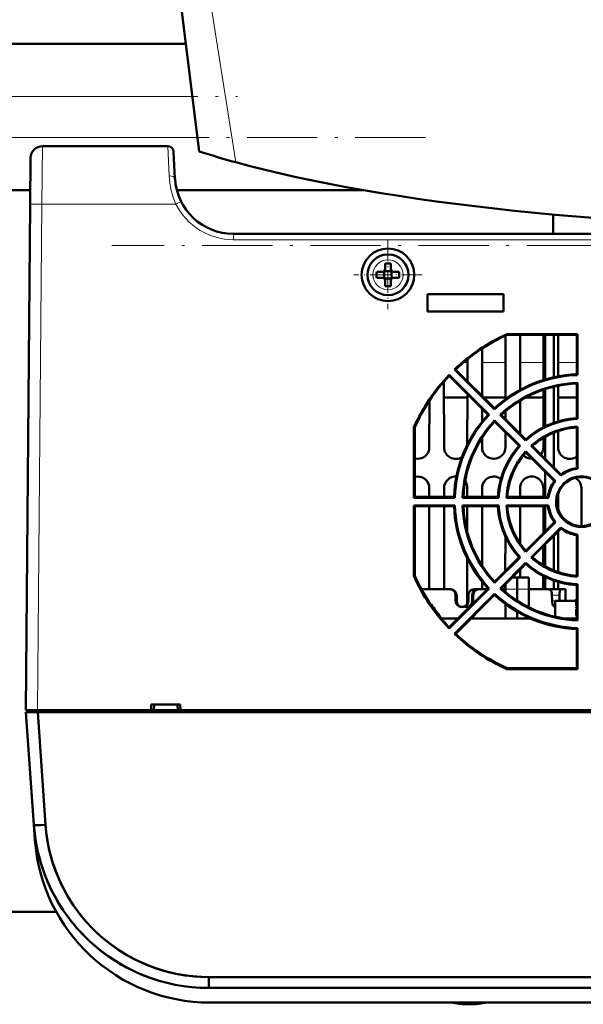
# Model space of a CAD drawing. Extents: x -1976 to 2357, y -1962 to 888.
# Tile 2 of 53: x -248 to -151, y -1810 to -1642. Entities that reach past the tile are written whole.
import ezdxf

# ---------------------------------------------------------------- set-up
doc = ezdxf.new("R2010")
doc.units = 0
doc.linetypes.add('DASHDOT', pattern=[18.5, 12, -3, 0.5, -3])

msp = doc.modelspace()

# ---------------------------------------------------------------- linework, layer by layer
at = {"color": 7, "lineweight": 50}
for p, q in [((-216.95, -1664.34), (-220.43, -1635.95)), ((-219.21, -1645.95), (-295.43, -1645.95)), ((-243.75, -1663.45), (-222.31, -1663.45)), ((-239.51, -1663.45), (-239.5, -1663.45)), ((-223.63, -1663.45), (-223.65, -1663.45)), ((-245.81, -1673.36), (-245.75, -1665.43)), ((-221.07, -1668.97), (-221.31, -1664.4)), ((-245.79, -1670.95), (-295.43, -1670.95)), ((-188.9, -1670.95), (-220.76, -1670.95)), ((-246.57, -1759.95), (-245.81, -1673.36)), ((-156.43, -1678.45), (-156.43, -1675.14)), ((-3.21, -1678.45), (-211.09, -1678.45)), ((29.94, -1678.45), (-211.08, -1678.45)), ((-185.15, -1683.53), (-185.15, -1684.45)), ((-184.15, -1683.53), (-184.15, -1684.45)), ((-186.57, -1684.95), (-185.65, -1684.95)), ((-186.57, -1685.95), (-185.65, -1685.95)), ((-185.29, -1684.82), (-185.3, -1684.8)), ((-185.29, -1686.09), (-185.3, -1686.1)), ((-184.02, -1684.82), (-185.29, -1684.82)), ((-185.29, -1684.82), (-185.29, -1686.09)), ((-185.29, -1686.09), (-184.02, -1686.09)), ((-184.02, -1684.82), (-184, -1684.8)), ((-184.02, -1684.82), (-184.02, -1686.09)), ((-184.02, -1686.09), (-184, -1686.1)), ((-182.73, -1684.95), (-183.65, -1684.95)), ((-182.73, -1685.95), (-183.65, -1685.95)), ((-185.15, -1687.37), (-185.15, -1686.45)), ((-184.15, -1687.37), (-184.15, -1686.45)), ((-177.87, -1688.75), (-177.87, -1691.75)), ((-164.87, -1688.75), (-177.87, -1688.75)), ((-164.87, -1691.75), (-164.87, -1688.75)), ((-177.87, -1691.75), (-164.87, -1691.75)), ((-164.57, -1695.87), (-164.57, -1706.77)), ((-164.29, -1695.62), (-164.27, -1695.74)), ((-164.29, -1695.62), (-152.24, -1695.62)), ((-152.36, -1695.74), (-164.27, -1695.74)), ((-162.07, -1705.16), (-162.07, -1695.74)), ((-158.07, -1695.74), (-158.07, -1703.45)), ((-157.77, -1695.74), (-157.77, -1703.36)), ((-156.27, -1695.74), (-156.27, -1702.98)), ((-155.57, -1702.83), (-155.57, -1695.74)), ((-152.24, -1695.62), (-152.36, -1695.74)), ((-152.36, -1695.74), (-152.36, -1702.48)), ((-152.24, -1695.62), (-152.24, -1702.59)), ((-168.57, -1706.14), (-168.57, -1698.08)), ((-171.07, -1699.88), (-171.07, -1703.63)), ((-174.19, -1702.57), (-167.35, -1709.41)), ((-174.19, -1702.57), (-174.19, -1702.75)), ((-174.19, -1702.75), (-167.53, -1709.41)), ((-173.25, -1701.63), (-173.08, -1701.63)), ((-166.41, -1708.47), (-173.25, -1701.63)), ((-166.41, -1708.29), (-173.08, -1701.63)), ((-152.36, -1702.48), (-152.24, -1702.59)), ((-175.06, -1714.95), (-175.07, -1703.71)), ((-156.27, -1704.6), (-156.27, -1710.75)), ((-155.57, -1710.53), (-155.57, -1704.44)), ((-152.36, -1704.06), (-152.24, -1703.93)), ((-152.36, -1704.06), (-152.36, -1709.98)), ((-152.24, -1703.93), (-152.24, -1710.1)), ((-171.07, -1705.87), (-171.08, -1714.53)), ((-158.07, -1705.12), (-158.08, -1711.53)), ((-157.77, -1705.02), (-157.77, -1711.37)), ((-177.57, -1706.99), (-177.58, -1714.95)), ((-175.07, -1706.45), (-171.07, -1706.45)), ((-168.25, -1706.45), (-164.57, -1706.45)), ((-162.06, -1712.64), (-162.07, -1706.98)), ((-161.14, -1706.45), (-158.07, -1706.45)), ((-155.57, -1706.45), (-152.36, -1706.45)), ((-168.57, -1710.61), (-168.57, -1708.37)), ((-167.53, -1709.41), (-167.35, -1709.41)), ((-166.41, -1708.29), (-166.41, -1708.47)), ((-165.29, -1709.41), (-165.47, -1709.41)), ((-161.11, -1713.78), (-165.47, -1709.41)), ((-161.1, -1713.6), (-165.29, -1709.41)), ((-164.57, -1708.78), (-164.58, -1710.13)), ((-166.41, -1710.35), (-162.05, -1714.72)), ((-166.41, -1710.53), (-166.41, -1710.35)), ((-166.41, -1710.53), (-162.22, -1714.72)), ((-152.36, -1709.98), (-152.24, -1710.1)), ((-180.21, -1711.53), (-180.08, -1711.55)), ((-180.21, -1723.59), (-180.21, -1711.53)), ((-180.08, -1711.55), (-180.08, -1723.46)), ((-164.58, -1712.37), (-164.58, -1714.95)), ((-156.27, -1712.44), (-156.27, -1718.43)), ((-155.56, -1714.95), (-155.57, -1712.19)), ((-152.36, -1711.57), (-152.24, -1711.43)), ((-152.36, -1711.57), (-152.36, -1718.51)), ((-152.24, -1711.43), (-152.23, -1718.63)), ((-168.56, -1714.95), (-168.56, -1713.32)), ((-162.22, -1714.72), (-162.05, -1714.72)), ((-161.1, -1713.6), (-161.11, -1713.78)), ((-159.98, -1714.72), (-160.16, -1714.72)), ((-155.08, -1719.81), (-160.16, -1714.72)), ((-155.07, -1719.63), (-159.98, -1714.72)), ((-158.08, -1713.34), (-158.08, -1714.95)), ((-157.77, -1713.16), (-157.77, -1716.93)), ((-161.1, -1715.66), (-156.02, -1720.74)), ((-161.1, -1715.84), (-161.1, -1715.66)), ((-161.1, -1715.84), (-156.19, -1720.75)), ((-158.46, -1716.13), (-158.51, -1716.19)), ((-160, -1716.94), (-160.07, -1716.94)), ((-157.77, -1719.17), (-157.77, -1723.46)), ((-155.07, -1719.63), (-155.08, -1719.81)), ((-152.36, -1718.51), (-152.23, -1718.63)), ((-171.47, -1720.76), (-171.46, -1720.78)), ((-156.27, -1720.68), (-156.27, -1720.86)), ((-156.19, -1720.75), (-156.02, -1720.74)), ((-177.58, -1721.95), (-177.58, -1723.46)), ((-175.06, -1723.46), (-175.06, -1721.95)), ((-171.08, -1721.95), (-171.08, -1723.46)), ((-168.56, -1723.46), (-168.56, -1721.95)), ((-162.06, -1723.46), (-162.06, -1721.95)), ((-158.08, -1721.95), (-158.08, -1723.46)), ((-155.56, -1725.58), (-155.56, -1722.92)), ((-151.58, -1721.95), (-151.58, -1728.45)), ((-180.08, -1723.46), (-180.21, -1723.59)), ((-173.22, -1723.59), (-180.21, -1723.59)), ((-173.35, -1723.46), (-180.08, -1723.46)), ((-173.35, -1723.46), (-173.22, -1723.59)), ((-171.76, -1723.46), (-171.9, -1723.59)), ((-165.72, -1723.59), (-171.9, -1723.59)), ((-165.84, -1723.46), (-171.76, -1723.46)), ((-165.84, -1723.46), (-165.72, -1723.59)), ((-164.25, -1723.46), (-164.39, -1723.59)), ((-157.19, -1723.59), (-164.39, -1723.59)), ((-157.31, -1723.46), (-164.25, -1723.46)), ((-157.31, -1723.46), (-157.19, -1723.59)), ((-180.21, -1724.91), (-173.22, -1724.91)), ((-180.07, -1725.05), (-180.21, -1724.91)), ((-180.21, -1736.98), (-180.21, -1724.91)), ((-180.07, -1725.05), (-173.35, -1725.05)), ((-180.07, -1725.05), (-180.07, -1736.95)), ((-177.58, -1725.05), (-177.59, -1739.25)), ((-175.05, -1739.25), (-175.06, -1725.05)), ((-173.35, -1725.05), (-173.22, -1724.91)), ((-171.9, -1724.91), (-165.72, -1724.91)), ((-171.76, -1725.05), (-171.9, -1724.91)), ((-171.76, -1725.05), (-165.84, -1725.05)), ((-171.08, -1725.05), (-171.08, -1729.48)), ((-168.55, -1735.19), (-168.56, -1725.05)), ((-165.84, -1725.05), (-165.72, -1724.91)), ((-164.39, -1724.91), (-157.19, -1724.91)), ((-164.25, -1725.05), (-164.39, -1724.91)), ((-164.25, -1725.05), (-157.31, -1725.05)), ((-162.06, -1731.42), (-162.06, -1725.05)), ((-158.08, -1725.05), (-158.08, -1729.64)), ((-157.77, -1725.05), (-157.77, -1729.32)), ((-157.31, -1725.05), (-157.19, -1724.91)), ((-156.19, -1727.75), (-161.1, -1732.65)), ((-156.01, -1727.76), (-161.1, -1732.85)), ((-156.27, -1727.64), (-156.27, -1727.82)), ((-156.19, -1727.75), (-156.01, -1727.76)), ((-160.17, -1733.79), (-155.08, -1728.69)), ((-159.97, -1733.78), (-155.07, -1728.88)), ((-155.55, -1736.31), (-155.56, -1729.37)), ((-155.07, -1728.88), (-155.08, -1728.69)), ((-152.37, -1729.99), (-152.23, -1729.87)), ((-152.23, -1729.87), (-152.23, -1737.08)), ((-164.58, -1730.17), (-164.59, -1736.14)), ((-157.77, -1731.58), (-157.77, -1735.34)), ((-156.27, -1730.08), (-156.27, -1736.05)), ((-152.37, -1729.99), (-152.37, -1736.93)), ((-161.1, -1732.65), (-161.1, -1732.85)), ((-158.09, -1731.89), (-158.09, -1735.15)), ((-171.09, -1733.96), (-171.09, -1741.83)), ((-162.23, -1733.78), (-166.41, -1737.96)), ((-162.04, -1733.79), (-166.41, -1738.16)), ((-165.48, -1739.09), (-161.11, -1734.72)), ((-165.28, -1739.09), (-161.1, -1734.91)), ((-162.23, -1733.78), (-162.04, -1733.79)), ((-161.1, -1734.91), (-161.11, -1734.72)), ((-159.97, -1733.78), (-160.17, -1733.79)), ((-162.05, -1737.25), (-162.05, -1735.87)), ((-180.21, -1736.98), (-180.07, -1736.95)), ((-168.55, -1739.25), (-168.55, -1737.92)), ((-166.41, -1737.96), (-166.41, -1738.16)), ((-163.44, -1737.25), (-162.57, -1737.25)), ((-162.57, -1739.21), (-162.57, -1737.25)), ((-160.57, -1737.25), (-162.57, -1737.25)), ((-160.57, -1739.21), (-160.57, -1737.25)), ((-158.09, -1736.98), (-158.09, -1739.25)), ((-157.77, -1737.14), (-157.77, -1739.25)), ((-156.27, -1737.76), (-156.27, -1739.25)), ((-155.55, -1739.25), (-155.55, -1737.99)), ((-152.37, -1736.93), (-152.23, -1737.08)), ((-174.07, -1739.25), (-178.93, -1739.25)), ((-167.54, -1739.09), (-174.19, -1745.74)), ((-167.34, -1739.09), (-174.19, -1745.95)), ((-173.89, -1739.25), (-174.07, -1739.25)), ((-173.27, -1746.87), (-166.41, -1740.02)), ((-169.91, -1739.25), (-169.25, -1739.25)), ((-169.25, -1739.25), (-169.07, -1739.25)), ((-167.7, -1739.25), (-169.07, -1739.25)), ((-167.54, -1739.09), (-167.34, -1739.09)), ((-166.41, -1740.22), (-166.41, -1740.02)), ((-165.28, -1739.09), (-165.48, -1739.09)), ((-164.57, -1739.25), (-165.1, -1739.25)), ((-164.59, -1738.4), (-164.59, -1739.25)), ((-164.57, -1738.38), (-164.57, -1739.21)), ((-164.57, -1739.71), (-164.57, -1739.21)), ((-162.57, -1739.21), (-162.57, -1741.19)), ((-160.57, -1739.21), (-160.57, -1742.33)), ((-158.99, -1739.25), (-160.54, -1739.25)), ((-157.15, -1739.25), (-158.99, -1739.25)), ((-155.04, -1739.25), (-156.92, -1739.25)), ((-154.31, -1739.25), (-155.04, -1739.25)), ((-154.28, -1741.25), (-154.31, -1739.25)), ((-154.28, -1741.25), (-154.31, -1739.25)), ((-152.37, -1738.53), (-152.23, -1738.39)), ((-152.37, -1738.53), (-152.37, -1744.43)), ((-152.23, -1738.39), (-152.23, -1744.59)), ((-173.08, -1741.25), (-173.08, -1740.25)), ((-173.06, -1746.87), (-166.41, -1740.22)), ((-172.9, -1740.25), (-172.9, -1741.25)), ((-172.9, -1740.25), (-172.9, -1741.25)), ((-170.9, -1740.25), (-170.9, -1741.25)), ((-170.24, -1740.25), (-170.24, -1741.25)), ((-170.07, -1740.25), (-170.06, -1741.25)), ((-156.61, -1740.25), (-156.6, -1741.25)), ((-156.07, -1741.25), (-152.57, -1741.25)), ((-156.07, -1741.25), (-156.07, -1743.94)), ((-155.34, -1740.25), (-155.32, -1741.25)), ((-152.37, -1741.25), (-152.57, -1741.25)), ((-177.27, -1741.94), (-177.27, -1741.84)), ((-171.57, -1742.25), (-172.08, -1742.25)), ((-171.06, -1742.25), (-171.57, -1742.25)), ((-164.57, -1744.25), (-164.57, -1741.75)), ((-162.57, -1743.07), (-162.57, -1744.25)), ((-156.07, -1742.25), (-156.11, -1742.25)), ((-175.67, -1744.06), (-175.67, -1743.97)), ((-175.51, -1744.25), (-172.7, -1744.25)), ((-170.44, -1744.25), (-160.25, -1744.25)), ((-160.57, -1744.11), (-160.57, -1744.25)), ((-154.39, -1744.25), (-152.37, -1744.25)), ((-152.37, -1744.43), (-152.23, -1744.59)), ((-174.19, -1745.95), (-174.19, -1745.74)), ((-152.37, -1746.04), (-152.23, -1745.9)), ((-152.37, -1746.04), (-152.37, -1752.75)), ((-152.23, -1745.9), (-152.22, -1752.9)), ((-173.27, -1746.87), (-173.06, -1746.87)), ((-164.3, -1752.9), (-164.27, -1752.75)), ((-152.22, -1752.9), (-164.3, -1752.9)), ((-164.27, -1752.75), (-152.37, -1752.75)), ((-152.22, -1752.9), (-152.37, -1752.75)), ((-245.98, -1759.95), (-246.57, -1759.95)), ((-246.55, -1760.25), (-245.2, -1779.54)), ((-245.97, -1760.25), (-246.55, -1760.25)), ((-246.55, -1760.25), (-245.2, -1779.54)), ((-246.55, -1760.25), (-246.07, -1760.25)), ((-245.97, -1760.25), (-246.55, -1760.25)), ((-246.07, -1760.25), (-246.07, -1759.95)), ((-246.07, -1760.25), (-246.07, -1759.95)), ((-246.07, -1760.25), (-244.58, -1760.25)), ((-244.57, -1759.95), (-245.98, -1759.95)), ((-244.55, -1760.25), (-245.97, -1760.25)), ((-244.55, -1760.25), (-245.97, -1760.25)), ((-244.58, -1760.25), (-244.58, -1759.95)), ((-244.58, -1759.95), (63.43, -1759.95)), ((-244.58, -1760.25), (-244.58, -1759.95)), ((-244.58, -1760.25), (63.43, -1760.25)), ((-225.15, -1759.95), (-244.57, -1759.95)), ((-244.55, -1760.25), (-243.21, -1779.54)), ((63.41, -1760.25), (-244.55, -1760.25)), ((-244.55, -1760.25), (-243.21, -1779.54)), ((63.41, -1760.25), (-244.55, -1760.25)), ((-220.16, -1758.95), (-225.15, -1758.95)), ((-225.15, -1759.95), (-225.15, -1758.95)), ((-224.69, -1759.95), (-225.15, -1759.95)), ((-224.9, -1759.95), (-220.4, -1759.95)), ((-224.7, -1759.95), (-224.72, -1759.95)), ((-224.65, -1758.95), (-224.69, -1759.95)), ((-224.59, -1759.95), (-224.63, -1759.95)), ((-224.59, -1759.95), (-220.71, -1759.95)), ((-220.67, -1759.95), (-220.71, -1759.95)), ((-220.65, -1758.95), (-220.61, -1759.95)), ((-220.15, -1759.95), (-220.61, -1759.95)), ((-220.59, -1759.95), (-220.6, -1759.95)), ((-220.15, -1759.95), (-220.16, -1758.95)), ((-93.07, -1759.95), (-220.15, -1759.95)), ((-245.03, -1782.04), (-245.2, -1779.54)), ((-245.03, -1782.04), (-245.2, -1779.54)), ((-242.63, -1783.54), (-242.6, -1783.68)), ((-241.36, -1794.45), (-325.43, -1794.45)), ((-215.27, -1807.45), (-215.27, -1805.59)), ((-215.27, -1805.59), (34.13, -1805.59)), ((-215.27, -1805.59), (-215.27, -1807.45)), ((-215.27, -1805.59), (34.13, -1805.59)), ((-215.27, -1807.45), (34.13, -1807.45)), ((-215.27, -1807.45), (34.13, -1807.45)), ((-215.1, -1809.95), (33.96, -1809.95)), ((-215.1, -1809.95), (33.96, -1809.95))]:
    msp.add_line(p, q, dxfattribs=at)
at = {"color": 7, "lineweight": 18}
for p, q in [((-210.67, -1666.2), (-215.45, -1635.95)), ((-218.1, -1654.95), (-286.43, -1654.95)), ((-217.24, -1661.95), (-286.43, -1661.95)), ((-243.82, -1673.36), (-243.75, -1663.45)), ((-222.07, -1668.54), (-222.31, -1663.45)), ((-221.07, -1668.97), (-221.07, -1668.97)), ((-244.57, -1759.95), (-243.82, -1673.36)), ((-243.82, -1673.36), (-220.92, -1673.36)), ((-211.08, -1678.45), (-211.08, -1679.44)), ((29.94, -1679.44), (-211.08, -1679.44)), ((-171.76, -1700.45), (-171.07, -1700.45)), ((-168.57, -1700.45), (-164.57, -1700.45)), ((-162.07, -1700.45), (-158.07, -1700.45)), ((-155.57, -1700.45), (-152.36, -1700.45)), ((-164.57, -1739.21), (-162.57, -1739.21)), ((-160.57, -1739.21), (-162.57, -1739.21)), ((-172.9, -1740.25), (-173.08, -1740.25)), ((-173.08, -1741.25), (-172.9, -1741.25)), ((-170.24, -1740.25), (-170.07, -1740.25)), ((-170.24, -1741.25), (-170.06, -1741.25)), ((-155.34, -1740.25), (-156.61, -1740.25)), ((-156.6, -1741.25), (-155.32, -1741.25))]:
    msp.add_line(p, q, dxfattribs=at)
at = {"color": 7, "linetype": 'DASHDOT', "lineweight": 18}
for p, q in [((-303.17, -1654.95), (-210.37, -1654.95)), ((-178.24, -1661.95), (-306.09, -1661.95)), ((17.58, -1680.45), (-231.88, -1680.45))]:
    msp.add_line(p, q, dxfattribs=at)
at = {"color": 7, "linetype": 'DASHDOT', "lineweight": 18, "ltscale": 0.292499}
msp.add_line((-184.65, -1679.6), (-184.65, -1691.3), dxfattribs=at)
at = {"color": 7, "linetype": 'DASHDOT', "lineweight": 18, "ltscale": 0.2925}
msp.add_line((-178.8, -1685.45), (-190.5, -1685.45), dxfattribs=at)
at = {"color": 7, "linetype": 'DASHDOT', "lineweight": 18, "ltscale": 0.090002}
msp.add_line((-152.57, -1740.95), (-152.57, -1744.55), dxfattribs=at)
at = {"color": 7, "lineweight": 18}
msp.add_lwpolyline([(-220.92, -1673.36), (-220.03, -1672.93), (-220.02, -1672.93)], dxfattribs=at)
at = {"color": 7, "lineweight": 50}
for points in [[(-156.61, -1740.25), (-156.64, -1739.94), (-156.71, -1739.67), (-156.77, -1739.55), (-156.9, -1739.36), (-157.07, -1739.26), (-157.15, -1739.25)], [(-155.04, -1739.25), (-155.1, -1739.27), (-155.13, -1739.3), (-155.2, -1739.41), (-155.27, -1739.62), (-155.32, -1739.89), (-155.34, -1740.25)], [(-156.11, -1742.25), (-156.2, -1742.23), (-156.3, -1742.16), (-156.38, -1742.06), (-156.52, -1741.77), (-156.59, -1741.42), (-156.6, -1741.25)], [(-243.21, -1779.54), (-243.09, -1780.78), (-242.92, -1782.04), (-242.56, -1783.87), (-242.06, -1785.74), (-241.53, -1787.32), (-240.89, -1788.9), (-240.14, -1790.46), (-239.32, -1791.93), (-238.41, -1793.36), (-237.4, -1794.75), (-236.3, -1796.08), (-235.12, -1797.34), (-233.87, -1798.53), (-232.38, -1799.76), (-230.83, -1800.87), (-229.19, -1801.89), (-227.51, -1802.78), (-225.93, -1803.48), (-224.34, -1804.08), (-222.75, -1804.57), (-220.87, -1805.03), (-219.03, -1805.34), (-217.76, -1805.48), (-216.52, -1805.56), (-215.27, -1805.59)]]:
    msp.add_lwpolyline(points, dxfattribs=at)
for radius in [4.5, 3.5]:
    msp.add_circle((-184.65, -1685.45), radius, dxfattribs=at)
at = {"color": 7, "lineweight": 18}
msp.add_circle((-184.65, -1685.45), 2.57, dxfattribs=at)
at = {"color": 7, "lineweight": 50}
for centre, radius, start, end in [((-243.75, -1665.45), 2, 90, 179.5), ((-222.31, -1664.45), 1, 3, 90), ((-172.32, -1525.46), 145.87, 252.1849, 254.7559), ((-211.08, -1668.45), 10, 183.0006, 270), ((-185.65, -1684.45), 0.5, 270, 0), ((-184.65, -1700.53), 17.01, 89.9932, 91.6779), ((-184.65, -1700.66), 17.14, 88.3285, 90.0004), ((-183.65, -1684.45), 0.5, 180, 270), ((-169.58, -1685.45), 17.01, 178.322, 180.0069), ((-169.58, -1685.45), 17.01, 179.9931, 181.678), ((-185.65, -1686.45), 0.5, 0, 90), ((-183.65, -1686.45), 0.5, 90, 180), ((-199.86, -1685.45), 17.13, 358.3286, 1.6729), ((-184.65, -1670.37), 17.01, 268.3221, 270.0068), ((-184.65, -1670.24), 17.14, 269.9996, 271.6715), ((-151.57, -1724.26), 31.34, 113.9543, 133.7652), ((-151.57, -1724.24), 31.2, 114.0139, 133.5638), ((-151.57, -1724.26), 31.34, 136.2096, 156.0246), ((-151.57, -1724.24), 31.2, 136.4615, 156.0073), ((-151.57, -1724.26), 21.8, 92.0748, 132.9082), ((-151.57, -1724.24), 21.66, 91.7679, 133.2492), ((-151.57, -1724.26), 20.34, 91.8818, 133.1106), ((-151.57, -1724.25), 20.2, 92.2396, 132.768), ((-151.57, -1724.26), 21.8, 137.068, 177.8909), ((-151.57, -1724.24), 21.66, 136.7747, 178.2665), ((-151.57, -1724.26), 20.34, 136.8639, 178.1176), ((-151.57, -1724.25), 20.2, 137.2576, 177.761), ((-151.57, -1724.25), 14.16, 92.6955, 132.3214), ((-151.57, -1724.26), 14.3, 93.1734, 131.8099), ((-151.57, -1724.26), 12.84, 92.9717, 132.0204), ((-151.57, -1724.25), 12.7, 93.5735, 131.4347), ((-151.57, -1724.26), 14.3, 138.1668, 176.7927), ((-151.57, -1724.25), 14.16, 137.7021, 177.3387), ((-179.57, -1714.95), 1.99, 255.2776, 359.9739), ((-173.07, -1714.95), 1.99, 180.0262, 302.9852), ((-166.57, -1714.95), 1.99, 180.0262, 359.974), ((-151.57, -1724.26), 12.84, 137.9536, 177.0274), ((-151.57, -1724.25), 12.7, 138.5917, 176.4278), ((-160.07, -1714.95), 1.99, 223.8718, 270), ((-160.07, -1714.95), 1.99, 323.8155, 359.9738), ((-153.57, -1714.95), 1.99, 180.0262, 307.2446), ((-151.57, -1724.25), 5.66, 96.7289, 128.2872), ((-151.57, -1724.25), 5.8, 97.8739, 127.1102), ((-179.57, -1721.95), 1.99, 359.9739, 104.6915), ((-173.07, -1721.95), 1.99, 86.2164, 180.0261), ((-173.07, -1721.95), 1.99, 359.9739, 36.132), ((-166.57, -1721.95), 1.99, 51.5903, 180.026), ((-160.07, -1721.95), 1.99, 359.9739, 180.026), ((-151.57, -1724.25), 5.8, 142.8683, 172.0934), ((-151.57, -1724.25), 5.66, 141.7347, 173.3041), ((-151.57, -1724.25), 4.34, 0.0175, 179.9826), ((-151.57, -1724.25), 4.2, 359.9993, 180.001), ((-153.57, -1721.95), 1.99, 359.9739, 62.4232), ((-151.57, -1724.25), 4.34, 179.9987, 0.0012), ((-151.57, -1724.25), 4.2, 180.0174, 359.9834), ((-151.57, -1724.26), 21.8, 182.0754, 222.8835), ((-151.57, -1724.24), 21.66, 181.7673, 223.2739), ((-151.57, -1724.26), 20.34, 181.8463, 223.1352), ((-151.57, -1724.25), 20.2, 182.2753, 222.7433), ((-151.57, -1724.26), 14.3, 183.1743, 221.7852), ((-151.57, -1724.25), 14.16, 182.6947, 222.3461), ((-151.57, -1724.26), 12.84, 182.9359, 222.0451), ((-151.57, -1724.25), 12.7, 183.6095, 221.41), ((-151.57, -1724.25), 5.8, 187.8762, 217.0855), ((-151.57, -1724.25), 5.66, 186.7269, 218.3119), ((-151.57, -1724.25), 5.66, 231.71, 263.306), ((-151.57, -1724.25), 5.8, 232.893, 262.0911), ((-151.57, -1724.25), 14.16, 227.6774, 267.3395), ((-151.57, -1724.26), 14.3, 228.1915, 266.7917), ((-151.57, -1724.26), 12.84, 227.9289, 267.0632), ((-151.57, -1724.25), 12.7, 228.6164, 266.3917), ((-151.57, -1724.26), 31.34, 203.9405, 223.7899), ((-151.57, -1724.24), 31.2, 204.0276, 214.5527), ((-174.07, -1740.25), 0.996, 359.7412, 89.7531), ((-173.9, -1740.25), 0.996, 359.7439, 89.729), ((-173.9, -1740.25), 0.996, 359.7439, 89.729), ((-169.91, -1740.25), 0.999, 90.1067, 180.0932), ((-169.91, -1740.25), 0.996, 90.0391, 134.566), ((-169.24, -1740.25), 0.996, 90.265, 180.2624), ((-169.07, -1740.25), 0.996, 90.2462, 180.2594), ((-151.57, -1724.24), 21.66, 226.75, 268.267), ((-151.57, -1724.26), 20.34, 226.8392, 268.1531), ((-151.57, -1724.25), 20.2, 227.2823, 267.7254), ((-157.15, -1739.57), 0.319, 61.5824, 89.5965), ((-157.15, -1739.57), 0.319, 61.5824, 89.5965), ((-156.92, -1739.37), 0.116, 94.3344, 138.5139), ((-156.92, -1739.37), 0.116, 94.2234, 138.5992), ((-156.92, -1739.37), 0.116, 94.2234, 138.5992), ((-172.08, -1741.26), 0.996, 179.7933, 270.0316), ((-171.91, -1741.25), 0.997, 179.8029, 270.0434), ((-171.91, -1741.25), 0.997, 179.8029, 270.0434), ((-171.9, -1741.25), 0.999, 289.4151, 0.0588), ((-171.23, -1741.25), 0.996, 269.9503, 0.2032), ((-171.06, -1741.25), 1, 331.2245, 0.1028), ((-151.57, -1724.26), 21.8, 227.0927, 267.8903), ((-151.57, -1724.25), 31.14, 214.3938, 219.3035), ((-171.9, -1741.25), 1, 269.993, 289.3911), ((-171.06, -1741.25), 0.998, 269.9758, 298.7246), ((-151.57, -1724.24), 31.21, 219.4366, 223.539), ((-151.57, -1724.26), 31.34, 226.1849, 246.0383), ((-151.57, -1724.24), 31.2, 226.4862, 245.9935), ((-215.27, -1777.45), 30, 184, 270), ((-215.27, -1777.45), 30, 184.0001, 250.4409), ((-215.27, -1777.45), 30, 184.0002, 269.9998), ((-215.27, -1777.45), 30, 184, 270), ((-215.27, -1777.59), 28, 184.0002, 269.9998), ((-215.1, -1779.95), 30, 184, 270), ((-215.1, -1779.95), 30, 184, 270), ((-170.77, -1793.13), 17.12, 259.274, 269.9959), ((-170.77, -1793.13), 17.12, 259.274, 269.9959), ((-170.77, -1793.13), 17.12, 270.0041, 280.726), ((-170.77, -1793.13), 17.12, 270.0041, 280.726)]:
    msp.add_arc(centre, radius, start, end, dxfattribs=at)
at = {"color": 7, "lineweight": 18}
for centre, radius, start, end in [((-208.76, -1667.93), 13.32, 182.6093, 204.0866), ((-211.08, -1668.44), 11, 206.5817, 269.9955)]:
    msp.add_arc(centre, radius, start, end, dxfattribs=at)
at = {"color": 7, "lineweight": 50}
for centre, major_axis, ratio, start_param, end_param in [((-103.43, -1647.82), (136.75, 0), 0.216699, 3.810933, 5.613845), ((-243.21, -1779.4), (2, 0.14), 0.069587, 3.141593, 4.707513), ((-243.21, -1779.4), (-2, -0.14), 0.069587, 0, 1.56593)]:
    msp.add_ellipse(centre, major_axis=major_axis, ratio=ratio, start_param=start_param, end_param=end_param, dxfattribs=at)
at = {"color": 7, "lineweight": 18}
for centre, major_axis, ratio, start_param, end_param in [((-222.07, -1669.03), (0.999, 0.052), 0.491016, 0.000226, 1.545193), ((-243.82, -1673.38), (2, -0.02), 0.008726, 1.570872, 3.141593)]:
    msp.add_ellipse(centre, major_axis=major_axis, ratio=ratio, start_param=start_param, end_param=end_param, dxfattribs=at)

doc.saveas('drawing.dxf')
